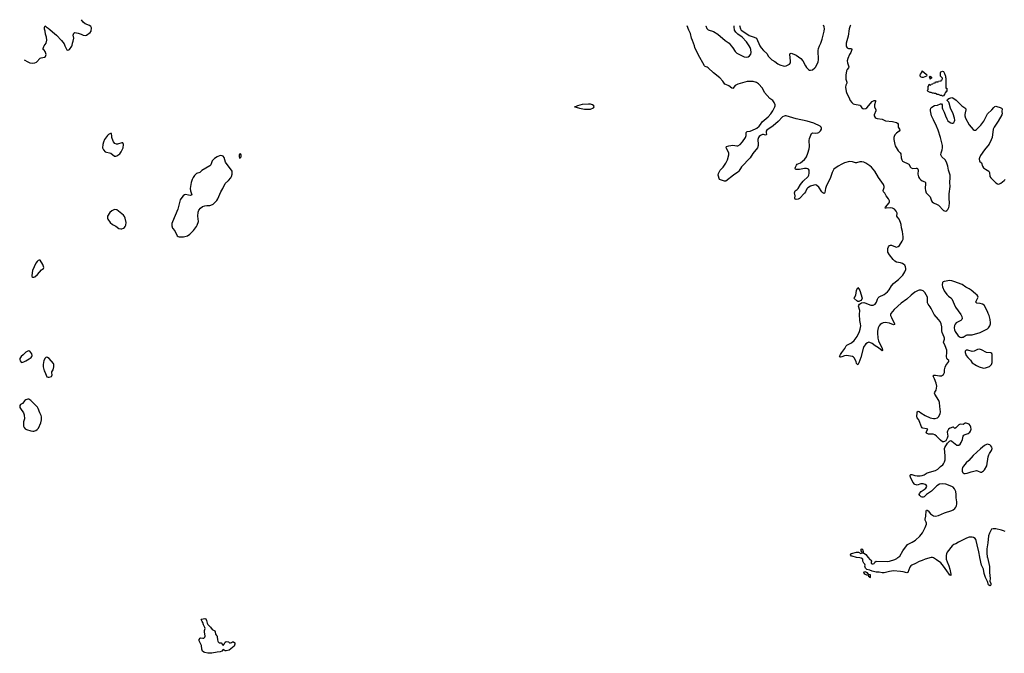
# Model space of a CAD drawing. Header units: inches. Extents: x 1550860 to 1685816, y 509127 to 640511.
# Tile 85 of 91: x 1613931 to 1633176, y 628128 to 640511. Entities that reach past the tile are written whole.
import ezdxf

# ---------------------------------------------------------------- set-up
doc = ezdxf.new("R2010")
doc.units = ezdxf.units.IN
doc.header["$MEASUREMENT"] = 0
for name, color, linetype in [('B6612', 7, 'Continuous'), ('B6613', 7, 'Continuous'), ('B6614', 7, 'Continuous'), ('B6623', 7, 'Continuous'), ('B6624', 7, 'Continuous'), ('B6632', 7, 'Continuous'), ('B6633', 7, 'Continuous'), ('B6634', 7, 'Continuous')]:
    doc.layers.add(name, color=color, linetype=linetype)

msp = doc.modelspace()

# ---------------------------------------------------------------- linework, layer by layer
at = {"layer": 'B6612', "color": 6, "elevation": 600}
msp.add_lwpolyline([(1617910, 628282), (1617930, 628305), (1617950, 628347), (1617970, 628357), (1618015, 628355), (1618033, 628333), (1618050, 628332), (1618070, 628338), (1618090, 628351), (1618110, 628351), (1618138, 628330), (1618138, 628310), (1618121, 628270), (1618023, 628190), (1617970, 628177), (1617950, 628178), (1617910, 628205), (1617880, 628170), (1617850, 628155), (1617790, 628149), (1617690, 628128), (1617610, 628133), (1617550, 628143), (1617532, 628150), (1617506, 628170), (1617489, 628209), (1617483, 628283), (1617475, 628310), (1617438, 628370), (1617440, 628400), (1617456, 628424), (1617470, 628431), (1617510, 628421), (1617530, 628421), (1617550, 628445), (1617555, 628465), (1617541, 628550), (1617543, 628577), (1617555, 628610), (1617553, 628630), (1617527, 628687), (1617513, 628730), (1617497, 628750), (1617478, 628790), (1617485, 628795), (1617550, 628807), (1617570, 628799), (1617583, 628770), (1617596, 628716), (1617610, 628690), (1617658, 628638), (1617693, 628593), (1617747, 628567), (1617754, 628550), (1617760, 628500), (1617775, 628475), (1617790, 628462), (1617794, 628450), (1617797, 628390), (1617804, 628364), (1617810, 628350), (1617830, 628333), (1617870, 628330)], close=True, dxfattribs=at)
at = {"layer": 'B6613', "color": 6, "elevation": 700}
for points in [[(1614020, 639725), (1614090, 639685), (1614131, 639671), (1614190, 639659), (1614230, 639666), (1614257, 639683), (1614330, 639759), (1614350, 639767), (1614419, 639781), (1614434, 639790), (1614445, 639810), (1614449, 639830), (1614429, 639889), (1614410, 639915), (1614389, 639930), (1614389, 639950), (1614406, 639990), (1614412, 640000)], [(1614816, 640000), (1614830, 639962), (1614850, 639925), (1614870, 639918), (1614890, 639921), (1614908, 639930), (1614950, 639992), (1614953, 640000)]]:
    msp.add_lwpolyline(points, dxfattribs=at)
for points in [[(1615707, 638287), (1615670, 638269), (1615650, 638249), (1615591, 638170), (1615570, 638118), (1615557, 638070), (1615551, 638010), (1615571, 637971), (1615602, 637930), (1615710, 637906), (1615783, 637843), (1615810, 637841), (1615830, 637848), (1615887, 637890), (1615917, 637930), (1615954, 638010), (1615961, 638070), (1615957, 638090), (1615950, 638102), (1615930, 638105), (1615840, 638080), (1615821, 638081), (1615790, 638093), (1615764, 638124), (1615738, 638190), (1615733, 638210), (1615735, 638250), (1615726, 638274), (1615726, 638286)], [(1617850, 637856), (1617790, 637830), (1617742, 637798), (1617710, 637770), (1617696, 637750), (1617664, 637676), (1617646, 637654), (1617490, 637563), (1617450, 637527), (1617390, 637504), (1617350, 637469), (1617323, 637430), (1617303, 637390), (1617285, 637330), (1617270, 637249), (1617266, 637210), (1617268, 637168), (1617299, 637090), (1617270, 637077), (1617230, 637080), (1617170, 637093), (1617150, 637087), (1617128, 637070), (1617101, 637039), (1617071, 636990), (1617024, 636810), (1616917, 636563), (1616908, 636528), (1616905, 636485), (1616918, 636438), (1616963, 636383), (1617011, 636290), (1617030, 636276), (1617050, 636269), (1617130, 636267), (1617210, 636290), (1617260, 636320), (1617331, 636389), (1617390, 636471), (1617403, 636497), (1617425, 636570), (1617413, 636670), (1617420, 636750), (1617434, 636786), (1617464, 636830), (1617502, 636858), (1617550, 636874), (1617590, 636883), (1617650, 636882), (1617670, 636886), (1617710, 636906), (1617742, 636930), (1617783, 636977), (1617804, 637010), (1617863, 637150), (1617900, 637210), (1617948, 637310), (1618014, 637370), (1618056, 637424), (1618070, 637450), (1618082, 637490), (1618083, 637510), (1618081, 637550), (1618074, 637570), (1617967, 637707), (1617955, 637730), (1617930, 637816), (1617910, 637843), (1617890, 637853)], [(1618250, 637889), (1618230, 637882), (1618223, 637870), (1618221, 637830), (1618230, 637806), (1618250, 637816), (1618258, 637830), (1618263, 637850), (1618259, 637870)], [(1615790, 636799), (1615770, 636794), (1615730, 636774), (1615696, 636744), (1615646, 636670), (1615647, 636630), (1615655, 636610), (1615702, 636550), (1615748, 636510), (1615810, 636478), (1615870, 636431), (1615910, 636424), (1615930, 636426), (1615963, 636437), (1615981, 636450), (1615996, 636470), (1616005, 636495), (1616010, 636550), (1615994, 636634), (1615982, 636662), (1615958, 636690), (1615830, 636794)], [(1614310, 635813), (1614290, 635805), (1614270, 635784), (1614248, 635750), (1614182, 635610), (1614167, 635510), (1614171, 635491), (1614190, 635479), (1614210, 635479), (1614230, 635488), (1614281, 635530), (1614359, 635621), (1614395, 635650), (1614404, 635670), (1614383, 635730), (1614330, 635809)], [(1614110, 634037), (1614090, 634034), (1614050, 634014), (1613999, 633961), (1613961, 633930), (1613946, 633910), (1613936, 633890), (1613936, 633870), (1613943, 633843), (1613960, 633820), (1613970, 633812), (1614010, 633828), (1614050, 633843), (1614119, 633881), (1614156, 633910), (1614169, 633930), (1614176, 633950), (1614170, 633978), (1614150, 634009), (1614128, 634030)], [(1614450, 633913), (1614430, 633894), (1614405, 633850), (1614391, 633770), (1614391, 633730), (1614410, 633652), (1614423, 633630), (1614462, 633530), (1614490, 633522), (1614510, 633525), (1614550, 633538), (1614562, 633550), (1614569, 633570), (1614559, 633610), (1614559, 633630), (1614584, 633670), (1614597, 633730), (1614597, 633770), (1614589, 633790), (1614510, 633889), (1614478, 633910)], [(1614090, 633092), (1614050, 633079), (1614030, 633066), (1613987, 633013), (1613950, 632988), (1613936, 632970), (1613931, 632950), (1613936, 632930), (1613947, 632910), (1614006, 632830), (1614021, 632790), (1614027, 632710), (1614009, 632649), (1614004, 632610), (1614009, 632570), (1614021, 632541), (1614038, 632518), (1614063, 632503), (1614150, 632475), (1614190, 632468), (1614210, 632470), (1614250, 632485), (1614276, 632504), (1614296, 632530), (1614345, 632630), (1614357, 632690), (1614358, 632750), (1614353, 632773), (1614325, 632830), (1614295, 632910), (1614278, 632938), (1614152, 633072), (1614112, 633092)]]:
    msp.add_lwpolyline(points, close=True, dxfattribs=at)
at = {"layer": 'B6614', "color": 6, "elevation": 700}
for points in [[(1614953, 640000), (1614957, 640010), (1614961, 640050), (1614978, 640090), (1614987, 640150), (1614978, 640210), (1614981, 640230), (1614990, 640251), (1615010, 640259), (1615073, 640247), (1615130, 640231), (1615170, 640208), (1615210, 640202), (1615234, 640210), (1615310, 640264), (1615329, 640290), (1615335, 640350), (1615321, 640381), (1615298, 640398), (1615213, 640433), (1615170, 640463), (1615139, 640511)], [(1614412, 640000), (1614447, 640053), (1614463, 640110), (1614457, 640170), (1614435, 640230), (1614427, 640287), (1614415, 640325), (1614416, 640364), (1614430, 640392), (1614451, 640371), (1614490, 640347), (1614518, 640318), (1614570, 640277), (1614610, 640239), (1614651, 640210), (1614748, 640108), (1614801, 640041), (1614816, 640000)]]:
    msp.add_lwpolyline(points, dxfattribs=at)
at = {"layer": 'B6623', "color": 6, "elevation": 600}
for points in [[(1630000, 637688), (1629926, 637650), (1629846, 637590), (1629810, 637523), (1629777, 637430), (1629696, 637250), (1629683, 637210), (1629670, 637135), (1629659, 637121), (1629650, 637116), (1629630, 637127), (1629610, 637149), (1629550, 637236), (1629510, 637271), (1629490, 637282), (1629450, 637280), (1629390, 637260), (1629335, 637225), (1629317, 637203), (1629292, 637150), (1629270, 637118), (1629170, 637018), (1629150, 637007), (1629110, 636998), (1629090, 637001), (1629082, 637022), (1629086, 637070), (1629078, 637130), (1629079, 637150), (1629090, 637167), (1629128, 637192), (1629146, 637210), (1629191, 637290), (1629246, 637354), (1629340, 637450), (1629355, 637470), (1629365, 637510), (1629359, 637570), (1629350, 637590), (1629338, 637598), (1629310, 637605), (1629270, 637606), (1629170, 637584), (1629110, 637584), (1629097, 637590), (1629090, 637602), (1629087, 637610), (1629093, 637630), (1629113, 637670), (1629129, 637690), (1629190, 637717), (1629270, 637782), (1629298, 637810), (1629310, 637830), (1629337, 637903), (1629360, 637990), (1629366, 638034), (1629363, 638150), (1629369, 638190), (1629410, 638288), (1629430, 638299), (1629490, 638293), (1629530, 638299), (1629551, 638310), (1629583, 638337), (1629601, 638370), (1629605, 638390), (1629598, 638410), (1629575, 638430), (1629450, 638492), (1629322, 638530), (1629109, 638571), (1628910, 638630), (1628890, 638632), (1628870, 638627), (1628843, 638610), (1628758, 638522), (1628661, 638439), (1628535, 638350), (1628522, 638330), (1628521, 638310), (1628529, 638270), (1628522, 638258), (1628510, 638253), (1628470, 638268), (1628450, 638269), (1628410, 638250), (1628387, 638230), (1628370, 638207), (1628357, 638170), (1628367, 638070), (1628365, 638050), (1628349, 638010), (1628263, 637897), (1628208, 637810), (1628041, 637639), (1627990, 637554), (1627970, 637531), (1627885, 637475), (1627730, 637353), (1627710, 637354), (1627609, 637389), (1627585, 637470), (1627590, 637508), (1627620, 637570), (1627680, 637630), (1627735, 637705), (1627766, 637774), (1627793, 637870), (1627790, 637910), (1627742, 638010), (1627748, 638032), (1627790, 638048), (1627870, 638058), (1627950, 638047), (1627970, 638049), (1628010, 638070), (1628058, 638122), (1628119, 638210), (1628132, 638250), (1628132, 638310), (1628150, 638324), (1628210, 638335), (1628310, 638376), (1628336, 638390), (1628385, 638430), (1628410, 638460), (1628445, 638515), (1628561, 638610), (1628614, 638670), (1628652, 638730), (1628690, 638810), (1628696, 638830), (1628695, 638850), (1628680, 638890), (1628651, 638930), (1628594, 638974), (1628492, 639090), (1628450, 639174), (1628370, 639255), (1628330, 639283), (1628270, 639303), (1628150, 639303), (1627967, 639253), (1627917, 639223), (1627870, 639167), (1627850, 639171), (1627790, 639220), (1627730, 639242), (1627713, 639253), (1627675, 639310), (1627614, 639374), (1627490, 639471), (1627390, 639568), (1627370, 639582), (1627330, 639594), (1627313, 639610), (1627190, 639834), (1627130, 639965), (1627118, 640000)], [(1627840, 640000), (1627870, 639963), (1627914, 639890), (1627950, 639856), (1628090, 639786), (1628130, 639778), (1628170, 639785), (1628198, 639802), (1628223, 639837), (1628229, 639871), (1628223, 639930), (1628210, 639970), (1628190, 640000)], [(1628400, 640000), (1628423, 639963), (1628469, 639909), (1628532, 639852), (1628568, 639790), (1628630, 639726), (1628692, 639692), (1628749, 639649), (1628790, 639628), (1628870, 639602), (1628910, 639607), (1628976, 639644), (1628994, 639666), (1628998, 639710), (1628981, 639830), (1628990, 639850), (1629010, 639856), (1629030, 639852), (1629110, 639815), (1629201, 639750), (1629238, 639710), (1629288, 639610), (1629310, 639578), (1629350, 639541), (1629370, 639527), (1629390, 639522), (1629430, 639533), (1629475, 639570), (1629491, 639590), (1629539, 639690), (1629543, 639730), (1629538, 639910), (1629542, 639950), (1629561, 639999), (1629562, 640000)], [(1630000, 633925), (1629975, 633915), (1629958, 633918), (1629954, 633930), (1629973, 633970), (1630000, 634006)]]:
    msp.add_lwpolyline(points, dxfattribs=at)
at = {"layer": 'B6623', "color": 6, "elevation": 700}
msp.add_lwpolyline([(1625050, 638860), (1624928, 638852), (1624834, 638830), (1624810, 638818), (1624774, 638810), (1624810, 638805), (1624870, 638785), (1624970, 638766), (1625010, 638762), (1625090, 638766), (1625149, 638790), (1625161, 638810), (1625153, 638830), (1625129, 638850), (1625090, 638858)], close=True, dxfattribs=at)
at = {"layer": 'B6624', "color": 6, "elevation": 600}
for points in [[(1627118, 640000), (1627083, 640103), (1627063, 640150), (1627042, 640242), (1627009, 640310), (1626979, 640389)], [(1627339, 640391), (1627340, 640390), (1627362, 640342), (1627390, 640316), (1627490, 640280), (1627575, 640230), (1627723, 640103), (1627799, 640050), (1627840, 640000)], [(1628190, 640000), (1628138, 640078), (1628051, 640171), (1627965, 640230), (1627928, 640270), (1627903, 640310), (1627895, 640370), (1627895, 640394)], [(1627997, 640395), (1628021, 640330), (1628035, 640310), (1628064, 640284), (1628190, 640203), (1628290, 640171), (1628330, 640148), (1628400, 640000)], [(1629562, 640000), (1629590, 640054), (1629618, 640130), (1629657, 640290), (1629660, 640330), (1629654, 640370), (1629640, 640404)]]:
    msp.add_lwpolyline(points, dxfattribs=at)
at = {"layer": 'B6632', "color": 6, "elevation": 600}
for points in [[(1631745, 630000), (1631630, 629969), (1631570, 629941), (1631510, 629925), (1631438, 629882), (1631366, 629854), (1631350, 629839), (1631330, 629809), (1631291, 629710), (1631270, 629699), (1631200, 629720), (1631150, 629730), (1631010, 629738), (1630930, 629730), (1630830, 629704), (1630790, 629701), (1630730, 629711), (1630670, 629715), (1630590, 629733), (1630549, 629750), (1630487, 629767), (1630464, 629790), (1630454, 629810), (1630448, 629830), (1630455, 629850), (1630448, 629870), (1630428, 629890), (1630408, 629930), (1630409, 629970), (1630378, 629990), (1630350, 629997), (1630290, 629999), (1630288, 630000)], [(1630517, 630000), (1630550, 629959), (1630571, 629950), (1630582, 629930), (1630574, 629910), (1630574, 629890), (1630590, 629874), (1630610, 629874), (1630630, 629882), (1630648, 629910), (1630673, 629927), (1630890, 629920), (1630930, 629926), (1631037, 629963), (1631077, 629983), (1631098, 630000)], [(1632038, 630000), (1632038, 629970), (1632056, 629916), (1632090, 629837), (1632110, 629771), (1632130, 629672), (1632130, 629646), (1632115, 629655), (1632110, 629654), (1632098, 629678), (1632050, 629740), (1631990, 629830), (1631935, 629895), (1631850, 629958), (1631790, 629993), (1631770, 629999), (1631763, 630000)], [(1632845, 630000), (1632887, 629827), (1632888, 629708), (1632898, 629590), (1632896, 629536), (1632910, 629490), (1632910, 629466), (1632905, 629455), (1632891, 629449), (1632868, 629468), (1632850, 629530), (1632810, 629610), (1632784, 629690), (1632766, 629770), (1632733, 629853), (1632700, 630000)]]:
    msp.add_lwpolyline(points, dxfattribs=at)
msp.add_lwpolyline([(1630550, 629606), (1630542, 629622), (1630530, 629626), (1630526, 629646), (1630514, 629646), (1630490, 629655), (1630450, 629677), (1630429, 629710), (1630438, 629722), (1630450, 629725), (1630470, 629721), (1630490, 629710), (1630518, 629678), (1630551, 629670), (1630554, 629610)], close=True, dxfattribs=at)
at = {"layer": 'B6633', "color": 6, "elevation": 600}
for points in [[(1630084, 640000), (1630090, 639980), (1630103, 639963), (1630130, 639950), (1630187, 639947), (1630198, 639930), (1630177, 639870), (1630152, 639828), (1630117, 639750), (1630106, 639710), (1630111, 639670), (1630137, 639590), (1630130, 639570), (1630105, 639535), (1630092, 639510), (1630080, 639430), (1630080, 639350), (1630101, 639290), (1630096, 639270), (1630077, 639230), (1630075, 639190), (1630088, 639108), (1630099, 639070), (1630139, 638999), (1630166, 638930), (1630196, 638890), (1630223, 638870), (1630250, 638859), (1630350, 638843), (1630364, 638830), (1630390, 638789), (1630410, 638777), (1630430, 638771), (1630470, 638777), (1630490, 638792), (1630590, 638913), (1630630, 638932), (1630659, 638930), (1630660, 638910), (1630641, 638850), (1630639, 638810), (1630668, 638748), (1630666, 638730), (1630633, 638650), (1630634, 638630), (1630650, 638599), (1630670, 638585), (1630690, 638579), (1630790, 638568), (1630855, 638535), (1630990, 638523), (1631070, 638502), (1631090, 638490), (1631100, 638470), (1631101, 638410), (1631127, 638370), (1631135, 638350), (1631119, 638330), (1631066, 638294), (1631038, 638262), (1631022, 638230), (1631017, 638210), (1631019, 638170), (1631034, 638074), (1631043, 638043), (1631099, 637950), (1631142, 637910), (1631153, 637893), (1631161, 637810), (1631172, 637772), (1631189, 637749), (1631210, 637734), (1631283, 637703), (1631307, 637687), (1631340, 637630), (1631355, 637615), (1631390, 637604), (1631450, 637610), (1631468, 637608), (1631481, 637601), (1631489, 637589), (1631492, 637572), (1631488, 637490), (1631500, 637440), (1631518, 637410), (1631543, 637383), (1631570, 637364), (1631621, 637341), (1631633, 637330), (1631638, 637310), (1631628, 637210), (1631633, 637170), (1631650, 637129), (1631725, 637050), (1631753, 636970), (1631769, 636949), (1631790, 636931), (1631862, 636902), (1631887, 636887), (1631990, 636784), (1632010, 636774), (1632030, 636771), (1632050, 636781), (1632070, 636801), (1632090, 636838), (1632098, 636870), (1632102, 636930), (1632095, 637015), (1632097, 637110), (1632119, 637250), (1632113, 637330), (1632118, 637430), (1632115, 637470), (1632084, 637570), (1632072, 637650), (1632045, 637725), (1632018, 637770), (1631954, 637834), (1631934, 637870), (1631939, 637910), (1631963, 637970), (1631968, 638010), (1631967, 638050), (1631929, 638209), (1631883, 638350), (1631851, 638431), (1631795, 638555), (1631751, 638630), (1631731, 638730), (1631731, 638750), (1631740, 638780), (1631757, 638803), (1631810, 638836), (1631870, 638844), (1631930, 638869), (1631950, 638864), (1631959, 638850), (1631961, 638790), (1631966, 638770), (1632001, 638701), (1632025, 638630), (1632051, 638571), (1632075, 638535), (1632096, 638516), (1632130, 638496), (1632150, 638488), (1632170, 638488), (1632190, 638501), (1632205, 638530), (1632210, 638550), (1632204, 638590), (1632175, 638670), (1632123, 638783), (1632100, 638880), (1632090, 638901), (1632061, 638930), (1632063, 638950), (1632090, 638971), (1632130, 638987), (1632149, 638991), (1632170, 638983), (1632237, 638937), (1632345, 638825), (1632403, 638790), (1632422, 638770), (1632424, 638750), (1632408, 638692), (1632404, 638656), (1632404, 638630), (1632415, 638590), (1632490, 638456), (1632570, 638364), (1632590, 638353), (1632610, 638354), (1632630, 638367), (1632715, 638450), (1632776, 638530), (1632847, 638670), (1632932, 638748), (1632970, 638794), (1632990, 638812), (1633010, 638819), (1633030, 638816), (1633096, 638796), (1633123, 638783), (1633135, 638770), (1633126, 638714), (1633132, 638670), (1633129, 638650), (1633057, 638530), (1632975, 638410), (1632961, 638370), (1632936, 638210), (1632918, 638162), (1632878, 638082), (1632787, 637970), (1632710, 637855), (1632688, 637810), (1632684, 637790), (1632689, 637749), (1632730, 637716), (1632748, 637650), (1632770, 637617), (1632808, 637588), (1632875, 637550), (1632886, 637526), (1632891, 637450), (1632910, 637420), (1633010, 637324), (1633044, 637304), (1633070, 637300), (1633110, 637314), (1633170, 637367), (1633190, 637390)], [(1630000, 634006), (1630057, 634083), (1630084, 634136), (1630099, 634150), (1630190, 634196), (1630240, 634240), (1630297, 634323), (1630345, 634415), (1630360, 634460), (1630372, 634530), (1630368, 634570), (1630354, 634630), (1630348, 634748), (1630349, 634830), (1630329, 634910), (1630332, 634930), (1630347, 634953), (1630384, 634976), (1630430, 634984), (1630450, 634980), (1630570, 634931), (1630590, 634929), (1630610, 634933), (1630650, 634955), (1630680, 634990), (1630696, 635050), (1630710, 635075), (1630730, 635092), (1630830, 635142), (1630891, 635190), (1630924, 635230), (1630971, 635310), (1631010, 635357), (1631046, 635390), (1631107, 635433), (1631190, 635517), (1631230, 635581), (1631249, 635630), (1631251, 635651), (1631244, 635684), (1631231, 635711), (1631213, 635730), (1631187, 635747), (1631150, 635762), (1631071, 635771), (1631036, 635790), (1631003, 635823), (1630930, 635915), (1630902, 635970), (1630897, 636010), (1630901, 636039), (1630910, 636071), (1630930, 636101), (1630950, 636105), (1630970, 636102), (1631050, 636070), (1631070, 636069), (1631104, 636076), (1631130, 636096), (1631180, 636180), (1631198, 636222), (1631202, 636270), (1631189, 636370), (1631165, 636445), (1631161, 636510), (1631150, 636548), (1631118, 636610), (1631087, 636650), (1631077, 636670), (1631082, 636730), (1631065, 636770), (1631030, 636809), (1630990, 636831), (1630950, 636836), (1630868, 636828), (1630850, 636830), (1630852, 636850), (1630925, 636930), (1630934, 636950), (1630932, 636970), (1630911, 637010), (1630867, 637067), (1630839, 637119), (1630817, 637150), (1630810, 637170), (1630828, 637230), (1630829, 637250), (1630812, 637290), (1630714, 637430), (1630647, 637550), (1630581, 637630), (1630550, 637657), (1630470, 637707), (1630430, 637724), (1630390, 637732), (1630350, 637731), (1630290, 637715), (1630270, 637714), (1630210, 637733), (1630150, 637737), (1630050, 637714), (1630000, 637688)], [(1631098, 630000), (1631132, 630028), (1631190, 630128), (1631284, 630256), (1631377, 630303), (1631439, 630341), (1631524, 630416), (1631578, 630482), (1631632, 630588), (1631656, 630650), (1631658, 630670), (1631651, 630690), (1631626, 630730), (1631626, 630750), (1631643, 630810), (1631648, 630912), (1631656, 630924), (1631670, 630928), (1631690, 630912), (1631736, 630856), (1631770, 630825), (1631794, 630814), (1631830, 630810), (1631890, 630820), (1632010, 630872), (1632150, 630918), (1632174, 630930), (1632210, 630959), (1632230, 630986), (1632240, 631010), (1632248, 631050), (1632247, 631090), (1632232, 631170), (1632232, 631230), (1632226, 631290), (1632205, 631345), (1632176, 631376), (1632150, 631391), (1632030, 631435), (1631970, 631443), (1631910, 631433), (1631858, 631402), (1631750, 631295), (1631657, 631230), (1631610, 631189), (1631590, 631182), (1631570, 631182), (1631550, 631189), (1631522, 631210), (1631513, 631230), (1631519, 631250), (1631553, 631290), (1631611, 631329), (1631643, 631357), (1631662, 631390), (1631658, 631410), (1631629, 631429), (1631590, 631439), (1631542, 631438), (1631470, 631416), (1631450, 631418), (1631430, 631427), (1631390, 631470), (1631341, 631570), (1631333, 631590), (1631333, 631607), (1631350, 631621), (1631370, 631622), (1631425, 631605), (1631470, 631598), (1631530, 631598), (1631570, 631603), (1631610, 631618), (1631670, 631653), (1631830, 631699), (1631874, 631726), (1631930, 631779), (1631975, 631810), (1631990, 631830), (1632008, 631870), (1632017, 631910), (1632021, 631990), (1632005, 632130), (1632011, 632150), (1632068, 632232), (1632106, 632274), (1632130, 632285), (1632150, 632275), (1632250, 632197), (1632270, 632194), (1632290, 632199), (1632310, 632215), (1632330, 632247), (1632356, 632304), (1632375, 632370), (1632386, 632390), (1632410, 632404), (1632470, 632423), (1632500, 632450), (1632512, 632470), (1632525, 632510), (1632523, 632550), (1632510, 632578), (1632486, 632606), (1632470, 632615), (1632430, 632626), (1632410, 632624), (1632370, 632599), (1632310, 632604), (1632288, 632592), (1632230, 632535), (1632210, 632524), (1632186, 632546), (1632171, 632551), (1632115, 632530), (1632087, 632510), (1632063, 632470), (1632060, 632450), (1632070, 632370), (1632060, 632330), (1632030, 632284), (1632010, 632266), (1631990, 632258), (1631970, 632264), (1631930, 632292), (1631850, 632375), (1631818, 632398), (1631788, 632408), (1631694, 632414), (1631653, 632430), (1631647, 632450), (1631679, 632510), (1631657, 632517), (1631586, 632526), (1631570, 632533), (1631555, 632555), (1631515, 632670), (1631505, 632690), (1631472, 632730), (1631465, 632750), (1631470, 632832), (1631474, 632846), (1631490, 632863), (1631510, 632856), (1631547, 632827), (1631630, 632775), (1631730, 632730), (1631790, 632717), (1631823, 632717), (1631868, 632732), (1631890, 632751), (1631919, 632810), (1631928, 632850), (1631918, 632950), (1631906, 633030), (1631894, 633070), (1631815, 633190), (1631809, 633210), (1631817, 633230), (1631845, 633270), (1631854, 633346), (1631844, 633410), (1631813, 633493), (1631792, 633530), (1631787, 633550), (1631798, 633562), (1631830, 633566), (1631910, 633549), (1631930, 633548), (1631950, 633553), (1631985, 633575), (1632005, 633615), (1632010, 633670), (1632020, 633720), (1632035, 633750), (1632089, 633830), (1632089, 633850), (1632058, 633878), (1632050, 633890), (1632046, 633930), (1632055, 634010), (1632050, 634050), (1632019, 634139), (1631986, 634210), (1632004, 634270), (1632005, 634290), (1632001, 634310), (1631961, 634401), (1631953, 634430), (1631954, 634510), (1631941, 634570), (1631921, 634610), (1631892, 634652), (1631808, 634750), (1631749, 634870), (1631730, 634900), (1631687, 634950), (1631676, 634976), (1631676, 635070), (1631672, 635090), (1631623, 635183), (1631590, 635213), (1631550, 635224), (1631510, 635224), (1631490, 635219), (1631430, 635187), (1631353, 635130), (1631268, 635052), (1631157, 634970), (1631025, 634850), (1630988, 634810), (1630959, 634770), (1630954, 634750), (1630954, 634730), (1630969, 634689), (1631030, 634570), (1631028, 634552), (1631010, 634550), (1630930, 634581), (1630849, 634591), (1630810, 634586), (1630783, 634577), (1630750, 634553), (1630731, 634530), (1630712, 634488), (1630698, 634422), (1630695, 634390), (1630703, 634290), (1630716, 634236), (1630790, 634083), (1630797, 634050), (1630797, 634043), (1630790, 634037), (1630716, 634096), (1630650, 634138), (1630590, 634185), (1630550, 634205), (1630530, 634207), (1630502, 634198), (1630470, 634175), (1630427, 634113), (1630370, 633912), (1630330, 633803), (1630310, 633769), (1630290, 633794), (1630279, 633830), (1630242, 633902), (1630230, 633915), (1630208, 633928), (1630090, 633951), (1630055, 633945), (1630000, 633925)], [(1633190, 630509), (1633163, 630523), (1633118, 630538), (1633010, 630561), (1632956, 630564), (1632926, 630554), (1632884, 630476), (1632870, 630422), (1632857, 630290), (1632837, 630170), (1632833, 630090), (1632843, 630010), (1632845, 630000)], [(1632700, 630000), (1632697, 630010), (1632680, 630110), (1632643, 630250), (1632629, 630330), (1632621, 630350), (1632605, 630370), (1632572, 630392), (1632550, 630398), (1632490, 630395), (1632439, 630381), (1632280, 630300), (1632230, 630270), (1632190, 630256), (1632159, 630230), (1632057, 630103), (1632043, 630070), (1632037, 630043), (1632038, 630000)], [(1630288, 630000), (1630204, 630024), (1630189, 630030), (1630169, 630050), (1630175, 630070), (1630190, 630077), (1630290, 630108), (1630325, 630105), (1630370, 630079), (1630406, 630090), (1630375, 630130), (1630378, 630162), (1630390, 630172), (1630411, 630150), (1630418, 630102), (1630414, 630094), (1630426, 630094), (1630470, 630059), (1630517, 630000)], [(1631763, 630000), (1631750, 630001), (1631745, 630000)]]:
    msp.add_lwpolyline(points, dxfattribs=at)
for points in [[(1631570, 639381), (1631550, 639389), (1631534, 639410), (1631529, 639430), (1631535, 639445), (1631558, 639470), (1631568, 639490), (1631570, 639514), (1631651, 639450), (1631665, 639430), (1631662, 639418), (1631654, 639410), (1631590, 639384)], [(1631970, 639018), (1631950, 639028), (1631926, 639030), (1631890, 639048), (1631866, 639050), (1631830, 639068), (1631810, 639069), (1631790, 639078), (1631770, 639078), (1631749, 639089), (1631726, 639090), (1631686, 639110), (1631670, 639129), (1631688, 639150), (1631688, 639210), (1631702, 639218), (1631706, 639250), (1631710, 639254), (1631718, 639238), (1631730, 639234), (1631742, 639238), (1631747, 639253), (1631782, 639258), (1631787, 639273), (1631822, 639278), (1631830, 639294), (1631870, 639294), (1631882, 639298), (1631887, 639313), (1631942, 639318), (1631947, 639333), (1631962, 639338), (1631966, 639370), (1631926, 639410), (1631926, 639450), (1631928, 639470), (1631938, 639490), (1631970, 639505), (1631990, 639498), (1632010, 639462), (1632026, 639410), (1632025, 639385), (1632030, 639370), (1632031, 639191), (1632034, 639174), (1632050, 639172), (1632052, 639150), (1632051, 639110), (1632034, 639106), (1632030, 639086), (1632018, 639082), (1632012, 639068), (1632010, 639046), (1631998, 639042), (1631990, 639026)], [(1631730, 639346), (1631727, 639367), (1631708, 639390), (1631730, 639411), (1631754, 639390), (1631752, 639368), (1631738, 639362)], [(1630330, 635005), (1630310, 635007), (1630294, 635014), (1630238, 635070), (1630250, 635082), (1630272, 635130), (1630290, 635218), (1630310, 635278), (1630335, 635250), (1630350, 635221), (1630395, 635070), (1630391, 635049), (1630374, 635026)], [(1632110, 635412), (1632002, 635398), (1631982, 635390), (1631967, 635373), (1631960, 635330), (1631969, 635289), (1632003, 635210), (1632050, 635138), (1632086, 635106), (1632130, 635078), (1632150, 635056), (1632223, 634890), (1632327, 634750), (1632346, 634710), (1632352, 634670), (1632344, 634650), (1632324, 634630), (1632258, 634602), (1632235, 634585), (1632217, 634563), (1632205, 634535), (1632195, 634490), (1632201, 634450), (1632216, 634416), (1632275, 634335), (1632310, 634308), (1632330, 634303), (1632350, 634304), (1632370, 634310), (1632430, 634346), (1632449, 634351), (1632550, 634352), (1632704, 634396), (1632810, 634447), (1632845, 634470), (1632866, 634490), (1632895, 634530), (1632906, 634570), (1632907, 634590), (1632899, 634650), (1632880, 634730), (1632860, 634770), (1632848, 634810), (1632782, 634930), (1632750, 634954), (1632704, 634964), (1632637, 634970), (1632623, 634983), (1632620, 634990), (1632625, 635010), (1632662, 635090), (1632661, 635110), (1632643, 635130), (1632610, 635153), (1632530, 635226), (1632490, 635253), (1632425, 635285), (1632350, 635337), (1632190, 635397), (1632150, 635407)], [(1632690, 634071), (1632650, 634065), (1632590, 634035), (1632550, 634027), (1632465, 634055), (1632430, 634052), (1632419, 634041), (1632410, 634030), (1632409, 634010), (1632430, 633951), (1632460, 633910), (1632518, 633858), (1632550, 633808), (1632630, 633756), (1632687, 633727), (1632770, 633703), (1632810, 633707), (1632886, 633734), (1632927, 633773), (1632936, 633810), (1632941, 633930), (1632940, 633970), (1632930, 633990), (1632910, 633999), (1632830, 634010), (1632730, 634061)], [(1632850, 632214), (1632830, 632212), (1632790, 632191), (1632710, 632124), (1632570, 631995), (1632482, 631898), (1632430, 631850), (1632377, 631783), (1632361, 631759), (1632352, 631730), (1632354, 631690), (1632359, 631670), (1632373, 631653), (1632390, 631643), (1632410, 631640), (1632450, 631648), (1632526, 631674), (1632630, 631699), (1632650, 631697), (1632710, 631667), (1632730, 631670), (1632770, 631695), (1632790, 631716), (1632834, 631790), (1632863, 631970), (1632875, 632010), (1632886, 632034), (1632925, 632090), (1632934, 632110), (1632936, 632130), (1632930, 632156), (1632910, 632184), (1632890, 632202), (1632870, 632212)]]:
    msp.add_lwpolyline(points, close=True, dxfattribs=at)
at = {"layer": 'B6634', "color": 6, "elevation": 600}
msp.add_lwpolyline([(1630170, 640407), (1630161, 640390), (1630144, 640330), (1630122, 640190), (1630083, 640050), (1630083, 640003), (1630084, 640000)], dxfattribs=at)

doc.saveas('drawing.dxf')
